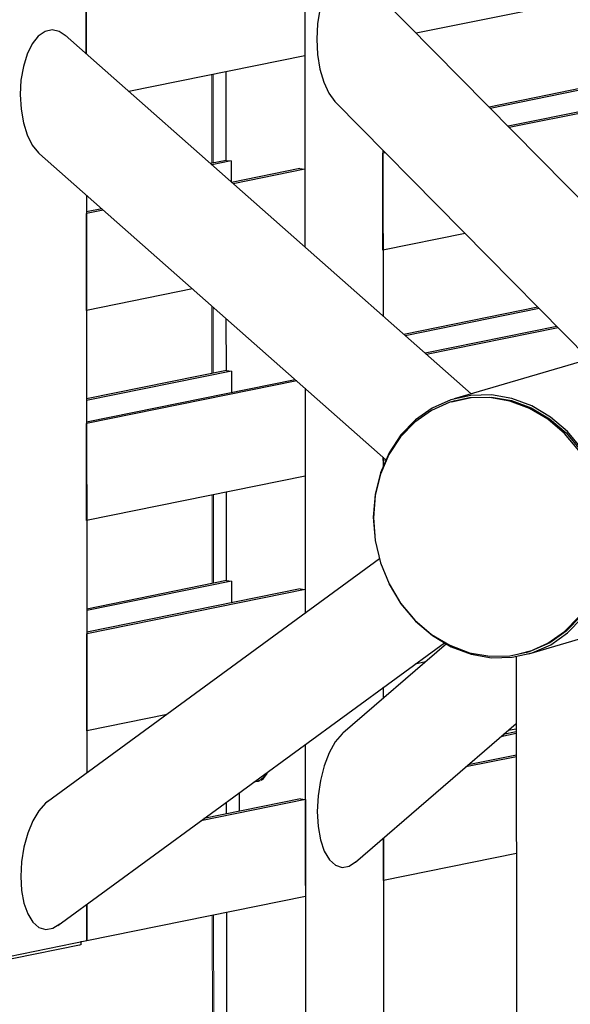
# Model space of a CAD drawing. Header units: millimetres. Extents: x -236694 to -141708, y -41476 to 103952.
# Tile 69 of 103: x -174770 to -173086, y 23291 to 26302. Entities that reach past the tile are written whole.
import ezdxf

# ---------------------------------------------------------------- set-up
doc = ezdxf.new("R2010")
doc.units = ezdxf.units.MM
for name, color, linetype, lineweight in [('N-CO-BC-BETONVORM-G', 50, 'Continuous', 25), ('N-CO-KC-KUNSTSTOFVORM-G', 7, 'Continuous', 13), ('N-CO-SC-STAALVORM-G', 10, 'Continuous', 25)]:
    doc.layers.add(name, color=color, linetype=linetype, lineweight=lineweight)

# ---------------------------------------------------------------- blocks, each defined once
blk = doc.blocks.new('NLI_Balk_Buis - ø813_20-3690250-3D dubbel geleidewerk Copy 1')
at = {"layer": 'N-CO-SC-STAALVORM-G'}
for p, q in [((193641.4, 25359.6), (192902.5, 25142.6)), ((194315.9, 24710.3), (194403.4, 24736)), ((193854.6, 24574.9), (193969.3, 24608.6)), ((193131.6, 24362.5), (193308, 24414.4))]:
    blk.add_line(p, q, dxfattribs=at)
for points in [[(193378.7, 24725, 0), (193373.2, 24795.2, 0), (193356.8, 24864.1, 0), (193330.1, 24929.6, 0), (193293.9, 24989.8, 0), (193249.3, 25042.7, 0), (193197.6, 25086.8, 0), (193140.4, 25120.8, 0), (193079.5, 25143.6, 0), (193016.7, 25154.5, 0), (192953.9, 25153.2, 0), (192893, 25139.7, 0), (192835.9, 25114.4, 0), (192784.3, 25078.2, 0), (192739.8, 25032.1, 0), (192703.6, 24977.4, 0), (192677, 24916, 0), (192660.8, 24849.6, 0), (192655.3, 24780.2, 0)], [(192655.3, 24780.2, 0), (192660.9, 24710, 0), (192661, 24709, 0)], [(192703.3, 24576.7, 0), (192703.9, 24575.5, 0), (192740.1, 24515.4, 0), (192784.8, 24462.5, 0), (192836.4, 24418.3, 0), (192893.6, 24384.4, 0), (192954.5, 24361.6, 0), (193017.3, 24350.7, 0), (193080.1, 24352, 0), (193141, 24365.5, 0), (193198.1, 24390.7, 0), (193249.7, 24427, 0), (193294.3, 24473.1, 0), (193330.4, 24527.7, 0), (193357, 24589.2, 0), (193373.3, 24655.6, 0), (193378.7, 24725, 0)]]:
    blk.add_polyline3d(points, dxfattribs=at)
blk = doc.blocks.new('SF_Stalen afdekplaat14 - SF_Stalen afdekplaat-3672535-3D dubbel geleidewerk Copy 1')
at = {"layer": 'N-CO-SC-STAALVORM-G'}
for p, q in [((192904.3, 25136.4), (192898.8, 25134.8)), ((193124.2, 24367.2), (193129.7, 24368.8))]:
    blk.add_line(p, q, dxfattribs=at)
for points in [[(193367.5, 24723.8, 0), (193362, 24792.9, 0), (193345.9, 24860.7, 0), (193319.6, 24925.2, 0), (193284, 24984.4, 0), (193240.1, 25036.4, 0), (193189.2, 25079.9, 0), (193133, 25113.3, 0), (193073.1, 25135.7, 0), (193011.3, 25146.4, 0), (192949.5, 25145.1, 0), (192889.5, 25131.9, 0), (192833.3, 25107, 0), (192782.5, 25071.4, 0), (192738.7, 25026, 0), (192703.2, 24972.2, 0), (192677, 24911.8, 0), (192661, 24846.4, 0), (192655.6, 24778.1, 0)], [(192895, 25133.5, 0), (192954.9, 25146.7, 0), (193016.7, 25148, 0), (193078.5, 25137.3, 0), (193138.5, 25114.9, 0), (193194.7, 25081.5, 0), (193245.6, 25038.1, 0), (193289.5, 24986, 0), (193325.1, 24926.8, 0), (193351.4, 24862.3, 0), (193367.5, 24794.5, 0), (193372.9, 24725.4, 0)], [(192655.6, 24778.1, 0), (192661.1, 24709.1, 0), (192677.2, 24641.2, 0), (192703.5, 24576.8, 0), (192739.1, 24517.6, 0), (192783, 24465.5, 0), (192833.8, 24422.1, 0), (192890.1, 24388.7, 0), (192950, 24366.2, 0), (193011.8, 24355.5, 0), (193073.6, 24356.8, 0), (193133.6, 24370.1, 0), (193189.8, 24394.9, 0), (193240.5, 24430.6, 0), (193284.4, 24476, 0), (193319.9, 24529.7, 0), (193346.1, 24590.2, 0), (193362.1, 24655.5, 0), (193367.5, 24723.8, 0)], [(193372.9, 24725.4, 0), (193367.6, 24657.2, 0), (193351.6, 24591.8, 0), (193325.4, 24531.3, 0), (193289.9, 24477.6, 0), (193246, 24432.2, 0), (193195.2, 24396.5, 0), (193139, 24371.7, 0), (193103.5, 24362.3, 0)]]:
    blk.add_polyline3d(points, dxfattribs=at)
blk = doc.blocks.new('GM_afdekklepje - GM_afdekklepje-V172-3D dubbel geleidewerk Copy 1')
at = {"layer": 'N-CO-SC-STAALVORM-G'}
for p, q in [((191756.4, 23471.6), (191556, 23431)), ((191761.7, 23474.1), (191761.7, 23483.9)), ((191518.2, 23430.1), (191512.4, 23430.8))]:
    blk.add_line(p, q, dxfattribs=at)
for points in [[(191761.7, 23474.1, 0), (191761.5, 23473.6, 0), (191759.8, 23472.6, 0), (191756.4, 23471.6, 0)], [(191556, 23431, 0), (191551.1, 23430.2, 0), (191545, 23429.7, 0), (191538.2, 23429.4, 0), (191531.2, 23429.3, 0), (191524.3, 23429.6, 0), (191518.2, 23430.1, 0)]]:
    blk.add_polyline3d(points, dxfattribs=at)
blk = doc.blocks.new('GM_Hakorit_3820 - GM_Hakorit_3820-V173-3D dubbel geleidewerk Copy 1')
at = {"layer": 'N-CO-KC-KUNSTSTOFVORM-G'}
for p, q in [((192205.2, 26142.2), (192205.4, 25871.8)), ((192161, 26133.2), (192161.2, 25862.8)), ((192165.1, 26134.1), (192165.3, 25863.6)), ((192161.5, 25426.4), (192161.7, 25220.2)), ((192165.7, 25422.8), (192165.8, 25221)), ((192205.8, 25387.3), (192205.9, 25229.1)), ((192162, 24848), (192162.2, 24577.5)), ((192166.1, 24848.8), (192166.3, 24578.4)), ((192206.2, 24857), (192206.4, 24586.5)), ((192162.9, 23562.8), (192163.5, 22741.4)), ((192167, 23563.6), (192167.7, 22717.5)), ((192207.2, 23571.7), (192207.8, 22713))]:
    blk.add_line(p, q, dxfattribs=at)
blk = doc.blocks.new('GM_Haalbuis_2500 - GM_Haalbuis_2500-3644146-3D dubbel geleidewerk Copy 1')
at = {"layer": 'N-CO-SC-STAALVORM-G'}
for p, q in [((194089.1, 24437.9), (193854.7, 24390.4)), ((194092.1, 24438.5), (194089.1, 24437.9)), ((194097.1, 24439.1), (194093.1, 24438.7)), ((194108, 24436.1), (194106.7, 24436.6)), ((193923.4, 24302.3), (194109, 24339.9)), ((194071.5, 24251.4), (194071.4, 24332.5)), ((194109, 24339.9), (194112, 24340.5)), ((194111, 24340.4), (194117.1, 24342.1)), ((194031.4, 24323.8), (194031.5, 24243.3)), ((193068.3, 24128.8), (193093, 24133.8))]:
    blk.add_line(p, q, dxfattribs=at)
for points in [[(194088.7, 24437.8, 0), (194099, 24438.4, 0), (194109.4, 24435.5, 0), (194119.1, 24429.5, 0), (194127.4, 24420.7, 0), (194133.8, 24409.8, 0), (194137.8, 24397.4, 0), (194139.2, 24384.5, 0)], [(194091.4, 24438.3, 0), (194090.1, 24438.1, 0), (194089.1, 24437.9, 0)], [(194142.2, 24385.1, 0), (194138.2, 24407, 0), (194127.1, 24425.4, 0), (194111, 24436.7, 0), (194100.9, 24439, 0)], [(194125.2, 24423.6, 0), (194124.1, 24424.8, 0), (194122.8, 24426.2, 0)], [(194135.9, 24404.4, 0), (194135.2, 24406.4, 0), (194134.8, 24407.5, 0)], [(194139.2, 24384.5, 0), (194137.9, 24371.8, 0), (194133.9, 24360.4, 0), (194127.5, 24350.8, 0), (194119.2, 24343.9, 0), (194109.5, 24340, 0), (194109, 24339.9, 0)], [(194120.3, 24343.5, 0), (194127.1, 24348.1, 0), (194138.2, 24364.1, 0), (194142.2, 24385.1, 0)], [(194134.8, 24362.4, 0), (194135.3, 24363.5, 0), (194136, 24365.3, 0)], [(194052.6, 24328.5, 0), (194059.3, 24330.1, 0), (194065.1, 24331.6, 0), (194069.3, 24332.5, 0), (194071.3, 24332.5, 0), (194071.4, 24332.5, 0)], [(194122.7, 24346.3, 0), (194124.1, 24347.5, 0), (194125.2, 24348.5, 0)]]:
    blk.add_polyline3d(points, dxfattribs=at)
blk = doc.blocks.new('GM_Haalbuis_1000 - GM_Haalbuis_1000-3602095-3D dubbel geleidewerk Copy 1')
at = {"layer": 'N-CO-SC-STAALVORM-G'}
for p, q in [((192290.2, 23970.9), (192301.2, 23973.1)), ((192301.2, 23973.1), (192304.1, 23973.7)), ((192303.2, 23973.5), (192309.2, 23975.2)), ((192205.7, 23909.1), (192205.7, 23872.9)), ((192245.7, 23881), (192245.7, 23938.3))]:
    blk.add_line(p, q, dxfattribs=at)
for points in [[(192312.4, 23976.7, 0), (192319.2, 23981.3, 0), (192330.4, 23997.2, 0), (192331.5, 24000.4, 0)], [(192327.9, 23998, 0), (192326, 23993.5, 0), (192319.6, 23984, 0), (192311.3, 23977.1, 0), (192301.6, 23973.2, 0), (192301.2, 23973.1, 0)], [(192314.9, 23979.5, 0), (192316.3, 23980.7, 0), (192317.3, 23981.7, 0)], [(192326.9, 23995.6, 0), (192327.4, 23996.6, 0), (192328, 23998.2, 0)]]:
    blk.add_polyline3d(points, dxfattribs=at)

msp = doc.modelspace()

# ---------------------------------------------------------------- linework, layer by layer
at = {"layer": 'N-CO-SC-STAALVORM-G'}
for p, q in [((-172084, 26559.2), (-173556.9, 26260.3)), ((-173898.2, 26487.7), (-173897.6, 25606.3)), ((-173898.2, 26487.7), (-173898, 26191.1)), ((-172682.6, 25374.2), (-173722.9, 26428.8)), ((-174566.7, 26352), (-174566.6, 26197.1)), ((-174566.6, 26197.1), (-174566.7, 26352)), ((-173389.2, 25157.8), (-174631.6, 26254.7)), ((-172324.5, 26239.8), (-173334.5, 26034.9)), ((-172309.3, 26238.1), (-173330.6, 26030.9)), ((-172099, 26214.8), (-173276.3, 25975.9)), ((-172083.7, 26213.1), (-173272.4, 25971.9)), ((-173898, 26191.1), (-174436.1, 26081.9)), ((-174138.6, 25871.8), (-174138.8, 26142.2)), ((-173804.7, 26050.5), (-173028.6, 25263.7)), ((-173659.2, 25903), (-173658.8, 25395.4)), ((-173655.3, 25899), (-173659.2, 25898.2)), ((-174710.2, 25892), (-173649.8, 24955.8)), ((-174138.6, 25871.8), (-174187, 25861.9)), ((-174123.3, 25870.1), (-174182.6, 25858)), ((-174138.6, 25871.8), (-174123.3, 25870.1)), ((-174123.3, 25870.1), (-174123.3, 25805.6)), ((-173651.3, 25895), (-173659.2, 25893.5)), ((-173659, 25596.9), (-173659.2, 25893.5)), ((-173913, 25846.7), (-174121.9, 25804.4)), ((-173897.8, 25845), (-174117.4, 25800.5)), ((-173913, 25846.7), (-173897.8, 25845)), ((-173897.8, 25845), (-173897.6, 25606.3)), ((-174566.2, 25765.1), (-174564.9, 23997.7)), ((-174519.3, 25723.7), (-174566.2, 25714.2)), ((-174514.9, 25719.8), (-174566.2, 25709.4)), ((-174566, 25412.8), (-174566.2, 25709.4)), ((-173407.5, 25647.9), (-173659, 25596.9)), ((-174241.7, 25478.6), (-174566, 25412.8)), ((-173185.1, 25422.5), (-173595.3, 25339.3)), ((-173181.2, 25418.5), (-173590.9, 25335.4)), ((-174138.1, 25229.1), (-174138.2, 25387.3)), ((-173126.9, 25363.5), (-173530.1, 25281.7)), ((-173123, 25359.5), (-173525.7, 25277.8)), ((-174138.1, 25229.1), (-174565.8, 25142.3)), ((-174122.8, 25227.4), (-174565.8, 25137.6)), ((-174138.1, 25229.1), (-174122.8, 25227.4)), ((-174122.8, 25227.4), (-174122.8, 25161.5)), ((-173927.3, 25201.1), (-174565.7, 25071.6)), ((-173922.8, 25197.2), (-174565.7, 25066.8)), ((-173897.3, 25174.7), (-173896.8, 24486.4)), ((-173897.3, 25174.7), (-173897.1, 24905.8)), ((-174565.5, 24770.2), (-174565.7, 25066.8)), ((-173658.5, 24963.9), (-173658.5, 24935.6)), ((-173658.5, 24954.2), (-173658.5, 24963.9)), ((-173649.6, 24956), (-173658.5, 24954.2)), ((-173897.1, 24905.8), (-174565.5, 24770.2)), ((-174137.6, 24586.5), (-174137.8, 24857)), ((-173669.6, 24652.8), (-174685.1, 23910.2)), ((-174137.6, 24586.5), (-174565.3, 24499.7)), ((-174122.4, 24584.8), (-174565.3, 24494.9)), ((-174137.6, 24586.5), (-174122.4, 24584.8)), ((-174122.4, 24584.8), (-174122.3, 24518.8)), ((-173912.1, 24561.5), (-174565.3, 24429)), ((-173896.8, 24559.8), (-174565.3, 24424.2)), ((-173912.1, 24561.5), (-173896.8, 24559.8)), ((-173896.8, 24559.8), (-173896.8, 24486.4)), ((-174565, 24127.6), (-174565.3, 24424.2)), ((-174653.2, 23532.3), (-173471.1, 24396.7)), ((-173465.1, 24393.1), (-173781.5, 24120.2)), ((-173529.2, 24337.8), (-173560.7, 24331.4)), ((-173251.2, 24354.8), (-173248.9, 21293.6)), ((-173658, 24260.3), (-173657.9, 24226.7)), ((-174319.2, 24177.5), (-174565, 24127.6)), ((-173742.7, 23725.9), (-173251, 24150)), ((-173251, 24123.7), (-173290.9, 24115.6)), ((-173251, 24118.9), (-173298.2, 24109.3)), ((-173896.5, 24085.9), (-173895.4, 22661.6)), ((-173250.9, 24048.1), (-173405.5, 24016.8)), ((-173250.9, 24052.9), (-173398.3, 24023)), ((-173896.3, 23917.2), (-174216, 23852.3)), ((-173911.6, 23918.9), (-174206.9, 23858.9)), ((-173911.6, 23918.9), (-173896.3, 23917.2)), ((-173896.3, 23917.2), (-173896.1, 23620.6)), ((-173657.6, 23799.4), (-173656.8, 22710)), ((-173657.5, 23669), (-173657.6, 23799.4)), ((-173250.6, 23751.6), (-173657.5, 23669)), ((-173896.1, 23620.6), (-174564.6, 23485)), ((-174564.6, 23597.5), (-174564.6, 23485)), ((-174564.6, 23485), (-174564.6, 23597.5)), ((-174136.2, 22688.3), (-174136.9, 23571.7)), ((-174564.6, 23485), (-174803.1, 23436.5))]:
    msp.add_line(p, q, dxfattribs=at)
for points in [[(-173721.5, 26427.3, 0), (-173742.2, 26443.4, 0), (-173764, 26449.2, 0), (-173785.8, 26444.5, 0), (-173806.5, 26429.6, 0), (-173825, 26405.2, 0), (-173840.5, 26372.4, 0), (-173852.2, 26333, 0), (-173859.4, 26288.9, 0), (-173861.8, 26242.3, 0)], [(-174628.5, 26251.9, 0), (-174649.2, 26266.4, 0), (-174671, 26271.2, 0), (-174692.8, 26266.2, 0), (-174713.5, 26251.4, 0), (-174732.1, 26227.8, 0), (-174747.5, 26196.4, 0), (-174759.2, 26158.8, 0), (-174766.4, 26116.9, 0), (-174768.8, 26072.9, 0)], [(-173861.8, 26242.3, 0), (-173859.3, 26195.6, 0), (-173852, 26151.1, 0), (-173840.3, 26111.1, 0), (-173824.8, 26077.5, 0), (-173806.2, 26052, 0), (-173804.7, 26050.5, 0)], [(-174768.8, 26072.9, 0), (-174766.3, 26028.8, 0), (-174759.1, 25987, 0), (-174747.4, 25949.6, 0), (-174731.8, 25918.3, 0), (-174713.2, 25894.8, 0), (-174709.6, 25891.5, 0)], [(-173781.5, 24120.2, 0), (-173784.1, 24117.9, 0), (-173804.7, 24093.5, 0), (-173823.3, 24060.4, 0), (-173838.8, 24020.6, 0), (-173850.4, 23975.8, 0), (-173857.6, 23928.3, 0), (-173860, 23880.7, 0)], [(-174682.8, 23911.9, 0), (-174691.1, 23905.5, 0), (-174711.7, 23882.5, 0), (-174730.3, 23851.5, 0), (-174745.8, 23814, 0), (-174757.4, 23771.8, 0), (-174764.6, 23727, 0), (-174767, 23682, 0)], [(-173860, 23880.7, 0), (-173857.5, 23835.1, 0), (-173850.3, 23793.9, 0), (-173838.6, 23759.2, 0), (-173823, 23732.8, 0), (-173804.5, 23715.9, 0), (-173783.8, 23709.3, 0), (-173762, 23713.5, 0), (-173740.2, 23728.2, 0)], [(-174767, 23682, 0), (-174764.5, 23639, 0), (-174757.3, 23600, 0), (-174745.6, 23567.2, 0), (-174730.1, 23542.1, 0), (-174711.5, 23525.9, 0), (-174690.8, 23519.6, 0), (-174669, 23523.4, 0), (-174647.2, 23537.1, 0)]]:
    msp.add_polyline3d(points, dxfattribs=at)

# ---------------------------------------------------------------- block references
at = {"layer": 'N-CO-BC-BETONVORM-G'}
for name in ['GM_Hakorit_3820 - GM_Hakorit_3820-V173-3D dubbel geleidewerk Copy 1', 'NLI_Balk_Buis - ø813_20-3690250-3D dubbel geleidewerk Copy 1', 'SF_Stalen afdekplaat14 - SF_Stalen afdekplaat-3672535-3D dubbel geleidewerk Copy 1', 'GM_Haalbuis_2500 - GM_Haalbuis_2500-3644146-3D dubbel geleidewerk Copy 1', 'GM_Haalbuis_1000 - GM_Haalbuis_1000-3602095-3D dubbel geleidewerk Copy 1', 'GM_afdekklepje - GM_afdekklepje-V172-3D dubbel geleidewerk Copy 1']:
    msp.add_blockref(name, (-366344, 0), dxfattribs=at)

doc.saveas('drawing.dxf')
